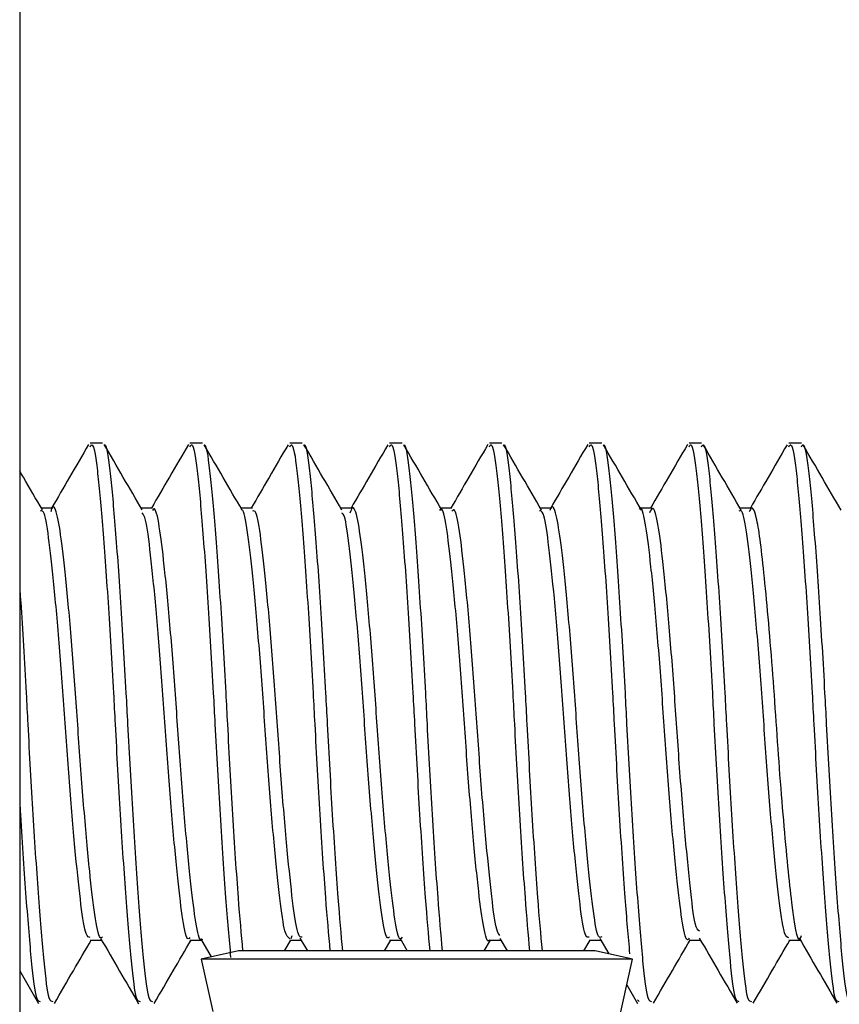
# Model space of a CAD drawing. Header units: inches. Extents: x 0.2 to 10.8, y 0.2 to 8.2.
# Tile 31 of 55: x 5.0568 to 5.0758, y 6.8202 to 6.843. Entities that reach past the tile are written whole.
import ezdxf

# ---------------------------------------------------------------- set-up
doc = ezdxf.new("R2010")
doc.units = ezdxf.units.IN
doc.header["$MEASUREMENT"] = 0

msp = doc.modelspace()

# ---------------------------------------------------------------- linework, layer by layer
for p, q in [((5.056801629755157, 6.899811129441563), (5.056801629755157, 6.805644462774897)), ((5.058725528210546, 6.833196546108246), (5.058436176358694, 6.833196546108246)), ((5.061040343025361, 6.833196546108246), (5.060750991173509, 6.833196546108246)), ((5.063355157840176, 6.833196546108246), (5.063065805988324, 6.833196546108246)), ((5.06566997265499, 6.833196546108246), (5.065380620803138, 6.833196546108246)), ((5.067984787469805, 6.833196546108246), (5.067695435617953, 6.833196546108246)), ((5.07029960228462, 6.833196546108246), (5.070010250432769, 6.833196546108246)), ((5.072614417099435, 6.833196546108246), (5.072325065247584, 6.833196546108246)), ((5.07492923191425, 6.833196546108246), (5.074639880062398, 6.833196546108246)), ((5.057567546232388, 6.831693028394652), (5.05730392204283, 6.831693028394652)), ((5.059882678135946, 6.831693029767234), (5.059618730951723, 6.831693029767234)), ((5.0621977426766, 6.831693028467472), (5.061933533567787, 6.831693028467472)), ((5.064512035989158, 6.831693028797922), (5.064248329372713, 6.831693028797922)), ((5.066826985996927, 6.83169302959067), (5.0665631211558, 6.83169302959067)), ((5.069142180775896, 6.831693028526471), (5.068877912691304, 6.831693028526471)), ((5.071456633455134, 6.831693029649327), (5.07119270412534, 6.831693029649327)), ((5.073771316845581, 6.831693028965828), (5.073507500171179, 6.831693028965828)), ((5.058435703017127, 6.821679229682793), (5.058699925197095, 6.821679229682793)), ((5.060750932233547, 6.821679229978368), (5.061014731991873, 6.821679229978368)), ((5.060992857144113, 6.821716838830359), (5.061242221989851, 6.821288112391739)), ((5.062944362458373, 6.821427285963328), (5.063090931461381, 6.821679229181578)), ((5.063065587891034, 6.821679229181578), (5.063329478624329, 6.821679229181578)), ((5.063114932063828, 6.821775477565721), (5.063090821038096, 6.821708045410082)), ((5.063302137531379, 6.821726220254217), (5.063476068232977, 6.821427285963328)), ((5.065259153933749, 6.821427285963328), (5.065405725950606, 6.821679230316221)), ((5.065380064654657, 6.821679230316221), (5.065644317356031, 6.821679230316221)), ((5.065616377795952, 6.821727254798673), (5.065790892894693, 6.821427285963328)), ((5.06757394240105, 6.821427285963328), (5.067720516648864, 6.821679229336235)), ((5.067695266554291, 6.821679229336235), (5.067959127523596, 6.821679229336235)), ((5.067936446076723, 6.821718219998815), (5.068105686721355, 6.821427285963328)), ((5.06988873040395, 6.821427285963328), (5.070035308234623, 6.821679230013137)), ((5.070010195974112, 6.821679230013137), (5.070274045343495, 6.821679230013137)), ((5.070252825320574, 6.821715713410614), (5.07046097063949, 6.821357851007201)), ((5.072324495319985, 6.821679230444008), (5.072588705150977, 6.821679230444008)), ((5.074639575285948, 6.821679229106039), (5.074903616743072, 6.821679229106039)), ((5.061874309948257, 6.821427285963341), (5.061009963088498, 6.821236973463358)), ((5.070145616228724, 6.821427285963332), (5.061874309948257, 6.821427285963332)), ((5.071009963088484, 6.821236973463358), (5.070145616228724, 6.821427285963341)), ((5.06100996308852, 6.821236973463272), (5.061278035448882, 6.820019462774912)), ((5.071009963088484, 6.821236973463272), (5.061009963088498, 6.821236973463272)), ((5.069977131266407, 6.816546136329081), (5.071009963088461, 6.821236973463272)), ((5.056801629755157, 6.820963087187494), (5.057238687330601, 6.820210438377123)), ((5.070878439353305, 6.820639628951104), (5.071131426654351, 6.820204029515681)), ((5.071131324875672, 6.82029328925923), (5.071167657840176, 6.820256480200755))]:
    msp.add_line(p, q)
for points, knots in [([(5.058398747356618, 6.8331663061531), (5.058252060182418, 6.832913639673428), (5.057966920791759, 6.832422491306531), (5.057681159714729, 6.831931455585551), (5.05754240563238, 6.831693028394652)], [0, 0, 0, 0, 0.514440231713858, 1, 1, 1, 1]), ([(5.058436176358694, 6.833115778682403), (5.058450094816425, 6.833138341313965), (5.058507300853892, 6.833231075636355), (5.058604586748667, 6.832637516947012), (5.058718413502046, 6.831389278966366), (5.058851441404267, 6.829560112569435), (5.058951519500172, 6.827894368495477), (5.059038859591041, 6.826216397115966), (5.059131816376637, 6.824528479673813), (5.059264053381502, 6.822581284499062), (5.059387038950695, 6.82110564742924), (5.059490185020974, 6.820259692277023), (5.059563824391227, 6.820257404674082), (5.059593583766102, 6.820256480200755)], [0, 0, 0, 0, 0.03458646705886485, 0.1421533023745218, 0.249680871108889, 0.357186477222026, 0.4647501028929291, 0.4999804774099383, 0.604498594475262, 0.7119959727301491, 0.8195647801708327, 0.9270819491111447, 1, 1, 1, 1]), ([(5.059644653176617, 6.831648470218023), (5.059497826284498, 6.831900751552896), (5.059203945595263, 6.832405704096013), (5.058910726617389, 6.832910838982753), (5.058764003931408, 6.833163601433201)], [0, 0, 0, 0, 0.4996139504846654, 1, 1, 1, 1]), ([(5.058764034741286, 6.833154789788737), (5.058765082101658, 6.833155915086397), (5.058809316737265, 6.83320344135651), (5.058893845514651, 6.832615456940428), (5.05900779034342, 6.831395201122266), (5.059140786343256, 6.829558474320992), (5.059240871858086, 6.827894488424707), (5.059328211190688, 6.826216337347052), (5.059421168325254, 6.824528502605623), (5.059553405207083, 6.822581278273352), (5.059676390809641, 6.821105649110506), (5.059779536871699, 6.82025969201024), (5.059853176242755, 6.820257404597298), (5.059882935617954, 6.820256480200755)], [0, 0, 0, 0, 0.002694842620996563, 0.113815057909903, 0.2248947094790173, 0.3359516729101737, 0.4470685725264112, 0.4834627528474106, 0.5914335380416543, 0.7024820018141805, 0.8136042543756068, 0.924673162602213, 0.9999999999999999, 0.9999999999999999, 0.9999999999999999, 0.9999999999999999]), ([(5.060715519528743, 6.833169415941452), (5.060569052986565, 6.832917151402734), (5.060283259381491, 6.832424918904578), (5.059996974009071, 6.831932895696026), (5.059857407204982, 6.831693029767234)], [0, 0, 0, 0, 0.5124906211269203, 1, 1, 1, 1]), ([(5.060750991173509, 6.833115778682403), (5.060764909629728, 6.833138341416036), (5.060822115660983, 6.833231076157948), (5.060919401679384, 6.832637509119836), (5.061033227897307, 6.831389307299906), (5.061166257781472, 6.829560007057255), (5.061266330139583, 6.82789465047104), (5.061353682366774, 6.826215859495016), (5.061446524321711, 6.824535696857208), (5.061576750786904, 6.822591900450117), (5.061655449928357, 6.821706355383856), (5.061693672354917, 6.821276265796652)], [0, 0, 0, 0, 0.04251529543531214, 0.1747414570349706, 0.3069193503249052, 0.4390702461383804, 0.571292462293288, 0.6145992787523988, 0.7430778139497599, 0.8752185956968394, 1, 1, 1, 1]), ([(5.061960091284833, 6.831647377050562), (5.061813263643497, 6.83189965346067), (5.061519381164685, 6.832404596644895), (5.06122616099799, 6.832909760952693), (5.061079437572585, 6.83316253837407)], [0, 0, 0, 0, 0.4996134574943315, 1, 1, 1, 1]), ([(5.061079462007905, 6.833155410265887), (5.06108030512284, 6.83315630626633), (5.061124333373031, 6.833203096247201), (5.061208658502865, 6.832614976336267), (5.061322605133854, 6.831395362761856), (5.061455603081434, 6.829558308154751), (5.061555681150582, 6.827894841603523), (5.061643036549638, 6.826215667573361), (5.06173584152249, 6.824537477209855), (5.061861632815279, 6.822654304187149), (5.061936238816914, 6.821812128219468), (5.061970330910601, 6.821427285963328)], [0, 0, 0, 0, 0.00272746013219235, 0.1424305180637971, 0.2820825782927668, 0.4217061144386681, 0.561405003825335, 0.6071606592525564, 0.7429041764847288, 0.8825170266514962, 1, 1, 1, 1]), ([(5.063025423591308, 6.833161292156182), (5.062879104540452, 6.832909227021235), (5.062594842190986, 6.832419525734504), (5.062310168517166, 6.831930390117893), (5.06217202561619, 6.831693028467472)], [0, 0, 0, 0, 0.5147324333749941, 1, 1, 1, 1]), ([(5.063065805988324, 6.833115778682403), (5.063079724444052, 6.833138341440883), (5.063136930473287, 6.833231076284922), (5.063234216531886, 6.832637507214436), (5.063348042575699, 6.831389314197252), (5.063481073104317, 6.829559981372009), (5.063581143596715, 6.827894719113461), (5.063668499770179, 6.826215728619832), (5.06376130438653, 6.824537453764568), (5.063887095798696, 6.822654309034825), (5.063961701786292, 6.821812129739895), (5.063995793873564, 6.821427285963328)], [0, 0, 0, 0, 0.04310086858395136, 0.1771482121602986, 0.3111466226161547, 0.4451176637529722, 0.5791610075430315, 0.6230642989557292, 0.7533123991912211, 0.8872731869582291, 1, 1, 1, 1]), ([(5.064275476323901, 6.831646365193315), (5.064128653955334, 6.831898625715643), (5.063834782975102, 6.832403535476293), (5.06354157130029, 6.832908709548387), (5.063394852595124, 6.833161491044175)], [0, 0, 0, 0, 0.4996150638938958, 0.9999999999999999, 0.9999999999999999, 0.9999999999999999, 0.9999999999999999]), ([(5.06339487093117, 6.833156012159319), (5.06339551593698, 6.833156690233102), (5.063439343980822, 6.833202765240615), (5.063523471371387, 6.832614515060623), (5.063637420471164, 6.831395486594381), (5.063770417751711, 6.829558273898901), (5.063870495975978, 6.827894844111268), (5.063957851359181, 6.826215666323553), (5.064050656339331, 6.824537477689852), (5.064176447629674, 6.822654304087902), (5.064251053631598, 6.821812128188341), (5.064285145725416, 6.821427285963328)], [0, 0, 0, 0, 0.002088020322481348, 0.1418806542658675, 0.2816222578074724, 0.421335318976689, 0.5611237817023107, 0.6069087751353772, 0.7427393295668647, 0.8824416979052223, 1, 1, 1, 1]), ([(5.065337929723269, 6.833157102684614), (5.065191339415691, 6.83290451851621), (5.064907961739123, 6.832416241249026), (5.06462402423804, 6.83192847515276), (5.064486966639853, 6.831693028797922)], [0, 0, 0, 0, 0.5172965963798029, 1, 1, 1, 1]), ([(5.065380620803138, 6.833115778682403), (5.065394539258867, 6.833138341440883), (5.065451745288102, 6.833231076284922), (5.065549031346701, 6.832637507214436), (5.065662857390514, 6.831389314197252), (5.065795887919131, 6.829559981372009), (5.06589595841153, 6.827894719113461), (5.065983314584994, 6.826215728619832), (5.066076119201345, 6.824537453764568), (5.066201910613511, 6.822654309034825), (5.066276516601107, 6.821812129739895), (5.066310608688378, 6.821427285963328)], [0, 0, 0, 0, 0.04310086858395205, 0.1771482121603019, 0.3111466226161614, 0.4451176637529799, 0.5791610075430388, 0.6230642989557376, 0.7533123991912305, 0.8872731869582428, 1, 1, 1, 1]), ([(5.066590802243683, 6.831645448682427), (5.066443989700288, 6.831897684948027), (5.066150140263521, 6.832402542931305), (5.065856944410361, 6.832907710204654), (5.065710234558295, 6.833160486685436)], [0, 0, 0, 0, 0.4996182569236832, 1, 1, 1, 1]), ([(5.06571024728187, 6.833156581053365), (5.065710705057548, 6.833157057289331), (5.065754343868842, 6.833202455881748), (5.065838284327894, 6.83261407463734), (5.065952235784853, 6.831395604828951), (5.066085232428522, 6.829558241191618), (5.066185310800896, 6.827894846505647), (5.06627266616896, 6.826215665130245), (5.066365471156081, 6.824537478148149), (5.06649126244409, 6.822654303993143), (5.066565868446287, 6.82181212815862), (5.066599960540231, 6.821427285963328)], [0, 0, 0, 0, 0.001482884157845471, 0.141360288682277, 0.2811866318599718, 0.420984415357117, 0.5608576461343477, 0.6066704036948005, 0.7425833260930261, 0.8823704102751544, 1, 1, 1, 1]), ([(5.067656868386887, 6.83316441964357), (5.067510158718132, 6.832911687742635), (5.067225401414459, 6.832421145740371), (5.066940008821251, 6.831930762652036), (5.066801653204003, 6.83169302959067)], [0, 0, 0, 0, 0.5152095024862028, 1, 1, 1, 1]), ([(5.067695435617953, 6.833115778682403), (5.067709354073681, 6.833138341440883), (5.067766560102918, 6.833231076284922), (5.067863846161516, 6.832637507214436), (5.067977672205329, 6.831389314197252), (5.068110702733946, 6.829559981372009), (5.068210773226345, 6.827894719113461), (5.068298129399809, 6.826215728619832), (5.068390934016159, 6.824537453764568), (5.068516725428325, 6.822654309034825), (5.068591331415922, 6.821812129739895), (5.068625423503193, 6.821427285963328)], [0, 0, 0, 0, 0.04310086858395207, 0.177148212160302, 0.3111466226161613, 0.4451176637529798, 0.5791610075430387, 0.6230642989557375, 0.7533123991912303, 0.8872731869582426, 0.9999999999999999, 0.9999999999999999, 0.9999999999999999, 0.9999999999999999]), ([(5.068906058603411, 6.83164464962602), (5.068759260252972, 6.831896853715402), (5.068465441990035, 6.832401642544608), (5.068172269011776, 6.832906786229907), (5.068025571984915, 6.833159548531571)], [0, 0, 0, 0, 0.4996229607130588, 1, 1, 1, 1]), ([(5.068025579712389, 6.833157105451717), (5.068025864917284, 6.833157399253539), (5.068069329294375, 6.833202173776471), (5.068153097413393, 6.832613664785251), (5.068267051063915, 6.831395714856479), (5.068400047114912, 6.829558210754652), (5.068500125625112, 6.827894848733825), (5.068587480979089, 6.826215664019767), (5.068680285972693, 6.824537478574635), (5.068806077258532, 6.822654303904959), (5.068880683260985, 6.821812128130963), (5.068914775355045, 6.821427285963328)], [0, 0, 0, 0, 0.000924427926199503, 0.1408800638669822, 0.2807846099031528, 0.4206605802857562, 0.5606120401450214, 0.6064504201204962, 0.7424393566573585, 0.882304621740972, 1, 1, 1, 1]), ([(5.069974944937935, 6.833169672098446), (5.069828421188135, 6.832917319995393), (5.069542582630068, 6.832425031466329), (5.069256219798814, 6.831932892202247), (5.069116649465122, 6.831693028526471)], [0, 0, 0, 0, 0.5126101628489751, 1, 1, 1, 1]), ([(5.070010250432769, 6.833115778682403), (5.070024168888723, 6.833138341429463), (5.070081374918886, 6.833231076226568), (5.07017866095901, 6.832637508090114), (5.07029248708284, 6.831389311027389), (5.070425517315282, 6.829559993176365), (5.07052558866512, 6.827894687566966), (5.070612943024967, 6.826215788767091), (5.070705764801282, 6.824536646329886), (5.070833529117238, 6.82262655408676), (5.070909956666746, 6.821765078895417), (5.070945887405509, 6.82136007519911)], [0, 0, 0, 0, 0.04283828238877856, 0.1760689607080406, 0.3092510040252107, 0.4424058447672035, 0.5756325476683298, 0.6192683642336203, 0.7487229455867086, 0.8818675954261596, 1, 1, 1, 1]), ([(5.071221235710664, 6.831643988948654), (5.071074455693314, 6.831896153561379), (5.070780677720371, 6.832400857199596), (5.070487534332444, 6.832905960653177), (5.070340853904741, 6.833158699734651)], [0, 0, 0, 0, 0.4996290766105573, 1, 1, 1, 1]), ([(5.07034085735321, 6.833157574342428), (5.070340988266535, 6.833157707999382), (5.070384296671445, 6.833201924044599), (5.070467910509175, 6.832613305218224), (5.07058186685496, 6.831395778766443), (5.070714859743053, 6.829558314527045), (5.07081494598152, 6.827894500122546), (5.070902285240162, 6.82621633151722), (5.070995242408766, 6.82452850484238), (5.071127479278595, 6.822581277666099), (5.071250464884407, 6.821105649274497), (5.071353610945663, 6.820259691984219), (5.071427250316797, 6.820257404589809), (5.071457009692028, 6.820256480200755)], [0, 0, 0, 0, 0.0003377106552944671, 0.1117205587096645, 0.2230627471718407, 0.3343821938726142, 0.4457617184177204, 0.4822419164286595, 0.5904678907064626, 0.7017788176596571, 0.8131637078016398, 0.9244951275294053, 1, 1, 1, 1]), ([(5.072286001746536, 6.833163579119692), (5.072139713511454, 6.832911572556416), (5.071855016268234, 6.832421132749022), (5.071569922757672, 6.831931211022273), (5.071431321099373, 6.831693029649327)], [0, 0, 0, 0, 0.5138379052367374, 1, 1, 1, 1]), ([(5.072325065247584, 6.833115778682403), (5.072338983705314, 6.833138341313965), (5.072396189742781, 6.833231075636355), (5.072493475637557, 6.832637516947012), (5.072607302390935, 6.831389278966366), (5.072740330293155, 6.829560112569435), (5.072840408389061, 6.827894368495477), (5.07292774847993, 6.826216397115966), (5.073020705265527, 6.824528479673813), (5.073152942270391, 6.822581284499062), (5.073275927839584, 6.82110564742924), (5.073379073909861, 6.820259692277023), (5.073452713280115, 6.820257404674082), (5.073482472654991, 6.820256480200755)], [0, 0, 0, 0, 0.03458646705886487, 0.1421533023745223, 0.249680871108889, 0.3571864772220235, 0.4647501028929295, 0.4999804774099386, 0.6044985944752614, 0.7119959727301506, 0.8195647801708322, 0.9270819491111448, 1, 1, 1, 1]), ([(5.072614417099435, 6.833115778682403), (5.072628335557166, 6.833138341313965), (5.072685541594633, 6.833231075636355), (5.072782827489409, 6.832637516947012), (5.072896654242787, 6.831389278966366), (5.073029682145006, 6.829560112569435), (5.073129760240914, 6.827894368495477), (5.073217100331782, 6.826216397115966), (5.073310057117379, 6.824528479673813), (5.073442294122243, 6.822581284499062), (5.073565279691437, 6.82110564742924), (5.073668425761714, 6.820259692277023), (5.073742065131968, 6.820257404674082), (5.073771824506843, 6.820256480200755)], [0, 0, 0, 0, 0.0345864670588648, 0.1421533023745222, 0.2496808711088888, 0.3571864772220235, 0.4647501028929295, 0.4999804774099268, 0.6044985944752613, 0.7119959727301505, 0.8195647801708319, 0.9270819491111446, 0.9999999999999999, 0.9999999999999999, 0.9999999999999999, 0.9999999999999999]), ([(5.073536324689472, 6.831643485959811), (5.0733895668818, 6.831895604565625), (5.073095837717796, 6.832400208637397), (5.072802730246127, 6.832905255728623), (5.072656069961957, 6.833157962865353)], [0, 0, 0, 0, 0.4996364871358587, 1, 1, 1, 1]), ([(5.074597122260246, 6.833156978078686), (5.074450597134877, 6.832904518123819), (5.074167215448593, 6.832416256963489), (5.073883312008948, 6.831928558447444), (5.073746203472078, 6.831693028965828)], [0, 0, 0, 0, 0.517059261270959, 1, 1, 1, 1]), ([(5.074639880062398, 6.833115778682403), (5.074653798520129, 6.833138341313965), (5.074711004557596, 6.833231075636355), (5.074808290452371, 6.832637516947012), (5.074922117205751, 6.831389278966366), (5.07505514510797, 6.829560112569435), (5.075155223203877, 6.827894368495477), (5.075242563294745, 6.826216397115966), (5.075335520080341, 6.824528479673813), (5.075467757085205, 6.822581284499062), (5.075590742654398, 6.82110564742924), (5.075693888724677, 6.820259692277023), (5.075767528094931, 6.820257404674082), (5.075797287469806, 6.820256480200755)], [0, 0, 0, 0, 0.03458646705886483, 0.1421533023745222, 0.2496808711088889, 0.3571864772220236, 0.4647501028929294, 0.4999804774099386, 0.6044985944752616, 0.7119959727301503, 0.8195647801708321, 0.9270819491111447, 1, 1, 1, 1]), ([(5.07492923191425, 6.833115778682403), (5.074943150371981, 6.833138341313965), (5.075000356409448, 6.833231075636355), (5.075097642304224, 6.832637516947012), (5.075211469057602, 6.831389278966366), (5.075344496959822, 6.829560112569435), (5.075444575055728, 6.827894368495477), (5.075531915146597, 6.826216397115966), (5.075624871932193, 6.824528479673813), (5.075757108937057, 6.822581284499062), (5.075880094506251, 6.82110564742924), (5.075983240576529, 6.820259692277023), (5.076056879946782, 6.820257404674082), (5.076086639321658, 6.820256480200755)], [0, 0, 0, 0, 0.03458646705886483, 0.1421533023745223, 0.249680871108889, 0.3571864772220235, 0.4647501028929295, 0.499980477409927, 0.6044985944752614, 0.7119959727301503, 0.8195647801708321, 0.9270819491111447, 1, 1, 1, 1]), ([(5.075851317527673, 6.831643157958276), (5.07570458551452, 6.83189522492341), (5.075410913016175, 6.832399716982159), (5.075117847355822, 6.832904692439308), (5.074971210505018, 6.833157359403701)], [0, 0, 0, 0, 0.4996450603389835, 1, 1, 1, 1]), ([(5.057329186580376, 6.831649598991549), (5.057182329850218, 6.83190186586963), (5.057006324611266, 6.832204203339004), (5.056830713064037, 6.83250663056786), (5.056801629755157, 6.832556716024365)], [0, 0, 0, 0, 0.8343884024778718, 1, 1, 1, 1]), ([(5.058436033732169, 6.821736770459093), (5.058404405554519, 6.82174260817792), (5.058328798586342, 6.821756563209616), (5.058224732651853, 6.822435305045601), (5.058100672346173, 6.823591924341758), (5.057966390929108, 6.825117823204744), (5.057849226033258, 6.826817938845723), (5.057727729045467, 6.828502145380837), (5.057593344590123, 6.82998647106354), (5.057473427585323, 6.831071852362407), (5.057371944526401, 6.831658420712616), (5.057303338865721, 6.831632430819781), (5.057278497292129, 6.831623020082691)], [0, 0, 0, 0, 0.07748188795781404, 0.1852199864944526, 0.2928568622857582, 0.4005139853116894, 0.5082552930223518, 0.6158900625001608, 0.7235288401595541, 0.831271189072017, 0.938904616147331, 1, 1, 1, 1]), ([(5.058724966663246, 6.821752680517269), (5.058704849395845, 6.821736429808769), (5.058641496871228, 6.8216852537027), (5.058542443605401, 6.82220805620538), (5.058426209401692, 6.823229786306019), (5.058292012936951, 6.824678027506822), (5.058167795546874, 6.826342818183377), (5.058053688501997, 6.828047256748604), (5.057920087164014, 6.829599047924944), (5.057793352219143, 6.830828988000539), (5.057681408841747, 6.831548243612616), (5.057582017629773, 6.831806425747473), (5.05753030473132, 6.831637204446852), (5.057521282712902, 6.831607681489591)], [0, 0, 0, 0, 0.04783496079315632, 0.1506400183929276, 0.2523339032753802, 0.3578351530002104, 0.4611930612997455, 0.5624387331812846, 0.6678118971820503, 0.7716645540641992, 0.8725923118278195, 0.97777199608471, 1, 1, 1, 1]), ([(5.061040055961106, 6.821699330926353), (5.061036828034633, 6.821692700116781), (5.060990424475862, 6.821597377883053), (5.0608999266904, 6.821953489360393), (5.060789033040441, 6.822771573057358), (5.060658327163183, 6.824091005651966), (5.060526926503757, 6.825690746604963), (5.060415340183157, 6.827403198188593), (5.060286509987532, 6.829034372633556), (5.060153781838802, 6.830411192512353), (5.060041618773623, 6.831320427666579), (5.059946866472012, 6.83173968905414), (5.059893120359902, 6.83165577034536), (5.059882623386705, 6.831639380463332)], [0, 0, 0, 0, 0.008118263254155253, 0.1167053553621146, 0.2212747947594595, 0.3300106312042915, 0.4389397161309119, 0.5435495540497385, 0.6519051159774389, 0.7611101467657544, 0.8658975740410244, 0.9738089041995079, 1, 1, 1, 1]), ([(5.063065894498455, 6.82171067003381), (5.063027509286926, 6.821740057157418), (5.062945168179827, 6.821803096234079), (5.062837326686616, 6.822581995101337), (5.062709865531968, 6.823805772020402), (5.06257629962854, 6.825369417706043), (5.062462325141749, 6.827081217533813), (5.062336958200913, 6.828743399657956), (5.062202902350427, 6.830189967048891), (5.062086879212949, 6.831172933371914), (5.0620047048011, 6.831660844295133), (5.061960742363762, 6.831643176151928), (5.061960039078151, 6.831642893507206)], [0, 0, 0, 0, 0.09827325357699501, 0.2108084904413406, 0.3232464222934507, 0.4357338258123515, 0.5482759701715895, 0.6607152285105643, 0.7731862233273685, 0.8857330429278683, 0.998172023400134, 1, 1, 1, 1]), ([(5.06335483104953, 6.821742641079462), (5.063324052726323, 6.821744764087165), (5.063250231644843, 6.821749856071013), (5.063147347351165, 6.822406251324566), (5.063024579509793, 6.823540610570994), (5.06289023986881, 6.825057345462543), (5.062772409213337, 6.826748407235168), (5.062652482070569, 6.828432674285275), (5.062518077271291, 6.829929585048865), (5.062397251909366, 6.83103019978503), (5.06229568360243, 6.831643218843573), (5.06222504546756, 6.83162866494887), (5.06219752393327, 6.831622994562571)], [0, 0, 0, 0, 0.07542650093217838, 0.1809086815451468, 0.2879975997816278, 0.3976912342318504, 0.503718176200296, 0.6101979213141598, 0.719915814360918, 0.8265807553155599, 0.9324336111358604, 1, 1, 1, 1]), ([(5.065669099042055, 6.821742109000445), (5.065655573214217, 6.821724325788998), (5.06559878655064, 6.821649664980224), (5.065502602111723, 6.822101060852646), (5.065389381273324, 6.823048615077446), (5.065256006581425, 6.824449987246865), (5.065128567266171, 6.826093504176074), (5.065016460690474, 6.827803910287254), (5.064884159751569, 6.829389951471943), (5.064754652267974, 6.830675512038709), (5.064643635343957, 6.831478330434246), (5.064537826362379, 6.831794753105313), (5.064477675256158, 6.831625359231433), (5.064460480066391, 6.831576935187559)], [0, 0, 0, 0, 0.03224599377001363, 0.1353811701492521, 0.2360568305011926, 0.3409173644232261, 0.4445208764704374, 0.5449337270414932, 0.6495749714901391, 0.7535865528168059, 0.8538677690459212, 0.9582256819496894, 1, 1, 1, 1]), ([(5.067695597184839, 6.82168698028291), (5.067694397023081, 6.821684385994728), (5.067650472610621, 6.821589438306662), (5.067560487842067, 6.821927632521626), (5.067449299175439, 6.822722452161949), (5.067318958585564, 6.824031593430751), (5.067186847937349, 6.825623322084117), (5.067074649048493, 6.827342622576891), (5.066946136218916, 6.828981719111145), (5.066812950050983, 6.830372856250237), (5.06670001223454, 6.831302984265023), (5.066603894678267, 6.831733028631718), (5.066549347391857, 6.831654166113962), (5.066537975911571, 6.831637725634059)], [0, 0, 0, 0, 0.003024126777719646, 0.1106792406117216, 0.218332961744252, 0.3259064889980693, 0.4335504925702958, 0.5412140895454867, 0.6487885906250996, 0.7564196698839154, 0.8640911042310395, 0.9716670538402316, 1, 1, 1, 1]), ([(5.067938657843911, 6.821786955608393), (5.067913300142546, 6.821817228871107), (5.067845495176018, 6.821898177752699), (5.0677507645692, 6.822641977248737), (5.067622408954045, 6.823870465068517), (5.067489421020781, 6.825447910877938), (5.067376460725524, 6.827153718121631), (5.067250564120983, 6.82880898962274), (5.06711669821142, 6.830233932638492), (5.067002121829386, 6.831219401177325), (5.06690417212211, 6.831705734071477), (5.066843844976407, 6.831641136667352), (5.06682677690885, 6.831622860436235)], [0, 0, 0, 0, 0.06503063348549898, 0.1738879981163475, 0.2863999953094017, 0.4000757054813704, 0.5091763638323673, 0.6211994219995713, 0.7350634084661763, 0.8445489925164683, 0.9560189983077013, 1, 1, 1, 1]), ([(5.070010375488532, 6.821747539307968), (5.06998394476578, 6.821740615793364), (5.069913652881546, 6.821722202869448), (5.069811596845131, 6.822328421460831), (5.069690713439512, 6.823429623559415), (5.06955633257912, 6.824923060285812), (5.069435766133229, 6.826611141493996), (5.069317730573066, 6.828308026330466), (5.069183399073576, 6.829825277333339), (5.069060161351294, 6.830966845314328), (5.068956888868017, 6.831624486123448), (5.068882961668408, 6.831629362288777), (5.068852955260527, 6.83163134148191)], [0, 0, 0, 0, 0.0649323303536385, 0.1726860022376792, 0.2803314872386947, 0.3879774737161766, 0.4957316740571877, 0.6033815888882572, 0.7110210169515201, 0.8187737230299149, 0.9264418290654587, 1, 1, 1, 1]), ([(5.070299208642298, 6.821752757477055), (5.070274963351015, 6.821741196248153), (5.070207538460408, 6.821709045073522), (5.070107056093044, 6.822280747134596), (5.069988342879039, 6.823346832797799), (5.069853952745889, 6.824822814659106), (5.069732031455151, 6.826498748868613), (5.069616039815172, 6.82819757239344), (5.069481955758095, 6.829725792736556), (5.069357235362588, 6.830920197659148), (5.069244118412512, 6.831584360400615), (5.06914901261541, 6.831813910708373), (5.069102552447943, 6.831650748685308), (5.06909861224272, 6.831636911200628)], [0, 0, 0, 0, 0.05758684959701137, 0.1601460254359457, 0.2626308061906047, 0.3684883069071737, 0.4716517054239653, 0.5735729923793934, 0.6793603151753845, 0.7830713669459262, 0.884558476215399, 0.9902096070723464, 1, 1, 1, 1]), ([(5.07232457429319, 6.821720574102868), (5.072316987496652, 6.821707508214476), (5.072266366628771, 6.821620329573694), (5.072172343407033, 6.822013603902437), (5.07206041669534, 6.822896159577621), (5.071928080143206, 6.82425819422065), (5.071798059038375, 6.825881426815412), (5.071686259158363, 6.827602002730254), (5.071555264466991, 6.829212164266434), (5.071423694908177, 6.830551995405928), (5.07131224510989, 6.831397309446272), (5.071219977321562, 6.831765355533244), (5.071172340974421, 6.831674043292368), (5.071167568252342, 6.831664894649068)], [0, 0, 0, 0, 0.01898934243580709, 0.126701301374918, 0.2343784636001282, 0.3419952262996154, 0.4496990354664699, 0.5573891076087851, 0.6650054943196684, 0.7726992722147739, 0.8804003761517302, 0.9880172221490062, 1, 1, 1, 1]), ([(5.07256481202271, 6.821885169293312), (5.072530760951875, 6.821910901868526), (5.072454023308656, 6.821968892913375), (5.072352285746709, 6.822907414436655), (5.072220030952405, 6.824218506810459), (5.072090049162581, 6.82584737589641), (5.071978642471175, 6.827557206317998), (5.071848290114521, 6.829173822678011), (5.071716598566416, 6.83051350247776), (5.071605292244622, 6.83139255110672), (5.071497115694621, 6.831777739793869), (5.071431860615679, 6.831631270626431), (5.071409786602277, 6.831581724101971)], [0, 0, 0, 0, 0.08378792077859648, 0.1888248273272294, 0.2982472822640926, 0.4072818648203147, 0.5122376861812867, 0.6213362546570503, 0.7307063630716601, 0.835718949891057, 0.9444282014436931, 1, 1, 1, 1]), ([(5.074639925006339, 6.821732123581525), (5.074606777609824, 6.821742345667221), (5.074529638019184, 6.821766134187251), (5.074424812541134, 6.822466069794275), (5.074299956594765, 6.823637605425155), (5.07416577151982, 6.825172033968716), (5.074049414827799, 6.826874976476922), (5.073927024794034, 6.82855521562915), (5.073792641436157, 6.830030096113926), (5.073673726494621, 6.831099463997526), (5.073572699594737, 6.831667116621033), (5.073505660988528, 6.831633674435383), (5.073482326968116, 6.831622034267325)], [0, 0, 0, 0, 0.0811717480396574, 0.1889003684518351, 0.2965293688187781, 0.4041845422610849, 0.5119171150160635, 0.6195451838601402, 0.7271825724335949, 0.8349169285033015, 0.9425397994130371, 1, 1, 1, 1]), ([(5.074927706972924, 6.821778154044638), (5.074915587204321, 6.821747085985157), (5.074840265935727, 6.821554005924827), (5.074740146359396, 6.822266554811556), (5.074618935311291, 6.823348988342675), (5.074519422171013, 6.824428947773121), (5.074421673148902, 6.825637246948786), (5.07433675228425, 6.826901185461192), (5.074246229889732, 6.828153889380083), (5.074147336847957, 6.829330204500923), (5.0740488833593, 6.830329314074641), (5.07396188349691, 6.831089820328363), (5.073873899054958, 6.831562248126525), (5.073789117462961, 6.83175180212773), (5.073737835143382, 6.831644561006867), (5.073719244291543, 6.831605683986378)], [0, 0, 0, 0, 0.02914011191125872, 0.1810983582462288, 0.2580972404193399, 0.3370598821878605, 0.4153971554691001, 0.4907775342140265, 0.5673197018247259, 0.6461625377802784, 0.7247399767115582, 0.8005417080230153, 0.8765862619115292, 0.9552600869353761, 1, 1, 1, 1]), ([(5.060751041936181, 6.821739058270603), (5.060738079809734, 6.821721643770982), (5.060681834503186, 6.821646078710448), (5.060584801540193, 6.822091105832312), (5.060471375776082, 6.823039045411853), (5.060337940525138, 6.824440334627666), (5.060210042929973, 6.82608580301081), (5.060097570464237, 6.827801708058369), (5.059965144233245, 6.829395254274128), (5.059835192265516, 6.830658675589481), (5.059738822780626, 6.831444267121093), (5.0596687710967, 6.831545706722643), (5.059642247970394, 6.831584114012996)], [0, 0, 0, 0, 0.03362875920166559, 0.1459220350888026, 0.2581520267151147, 0.3703389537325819, 0.4826262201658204, 0.5948719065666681, 0.7070583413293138, 0.8193375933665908, 0.9315971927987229, 1, 1, 1, 1]), ([(5.065380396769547, 6.821749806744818), (5.065360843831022, 6.82173389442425), (5.065297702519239, 6.821682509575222), (5.065197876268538, 6.822203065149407), (5.065081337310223, 6.823229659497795), (5.064947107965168, 6.824678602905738), (5.064822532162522, 6.826347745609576), (5.064707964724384, 6.828055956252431), (5.064574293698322, 6.829615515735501), (5.064447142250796, 6.830812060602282), (5.064356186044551, 6.831503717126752), (5.064293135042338, 6.831560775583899), (5.06427374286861, 6.831578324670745)], [0, 0, 0, 0, 0.05046884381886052, 0.1629764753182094, 0.2753871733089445, 0.3877796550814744, 0.5002845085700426, 0.6127134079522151, 0.7251088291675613, 0.8376088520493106, 0.9500544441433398, 1, 1, 1, 1]), ([(5.056801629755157, 6.829834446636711), (5.056809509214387, 6.829727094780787), (5.056860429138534, 6.829033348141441), (5.056926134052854, 6.827887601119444), (5.057013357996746, 6.826219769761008), (5.057106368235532, 6.82452718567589), (5.057238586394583, 6.822581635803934), (5.05736157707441, 6.821105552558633), (5.057464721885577, 6.820259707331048), (5.057538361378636, 6.820257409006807), (5.057568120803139, 6.820256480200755)], [0, 0, 0, 0, 0.02972319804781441, 0.1920820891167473, 0.245259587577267, 0.4030215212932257, 0.5652804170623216, 0.7276471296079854, 0.8899358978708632, 1, 1, 1, 1]), ([(5.056801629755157, 6.824874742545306), (5.056807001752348, 6.824778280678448), (5.056852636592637, 6.823958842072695), (5.056949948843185, 6.822589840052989), (5.057072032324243, 6.821103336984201), (5.057175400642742, 6.820260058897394), (5.057249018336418, 6.820257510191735), (5.057278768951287, 6.820256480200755)], [0, 0, 0, 0, 0.03499536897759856, 0.2972838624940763, 0.5597466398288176, 0.8220834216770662, 1, 1, 1, 1]), ([(5.057606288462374, 6.820208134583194), (5.057753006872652, 6.820460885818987), (5.058037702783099, 6.820951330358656), (5.058323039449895, 6.821441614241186), (5.058461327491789, 6.821679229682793)], [0, 0, 0, 0, 0.5153513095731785, 1, 1, 1, 1]), ([(5.058678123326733, 6.821716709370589), (5.058824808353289, 6.821464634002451), (5.059118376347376, 6.820960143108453), (5.059411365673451, 6.820455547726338), (5.059557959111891, 6.820203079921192)], [0, 0, 0, 0, 0.499662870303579, 1, 1, 1, 1]), ([(5.059921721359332, 6.820209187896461), (5.060068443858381, 6.820461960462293), (5.060352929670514, 6.820952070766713), (5.060638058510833, 6.821441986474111), (5.060776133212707, 6.821679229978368)], [0, 0, 0, 0, 0.5157462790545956, 1, 1, 1, 1]), ([(5.071498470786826, 6.820213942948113), (5.071645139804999, 6.820466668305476), (5.071928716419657, 6.820955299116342), (5.072212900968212, 6.821443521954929), (5.072350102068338, 6.821679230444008)], [0, 0, 0, 0, 0.5172112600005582, 1, 1, 1, 1]), ([(5.072562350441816, 6.821724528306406), (5.072708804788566, 6.821472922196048), (5.073001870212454, 6.82096944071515), (5.073294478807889, 6.820465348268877), (5.073440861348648, 6.82021316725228)], [0, 0, 0, 0, 0.4997326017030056, 1, 1, 1, 1]), ([(5.073813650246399, 6.820214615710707), (5.073960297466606, 6.820467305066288), (5.074243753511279, 6.820955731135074), (5.074527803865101, 6.821443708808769), (5.074664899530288, 6.821679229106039)], [0, 0, 0, 0, 0.5173543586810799, 1, 1, 1, 1]), ([(5.074874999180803, 6.821728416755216), (5.075021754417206, 6.821476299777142), (5.075315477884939, 6.82097169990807), (5.075608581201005, 6.82046666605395), (5.075755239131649, 6.820213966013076)], [0, 0, 0, 0, 0.4996374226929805, 1, 1, 1, 1])]:
    msp.add_open_spline(points, degree=3, knots=knots)

doc.saveas('drawing.dxf')
